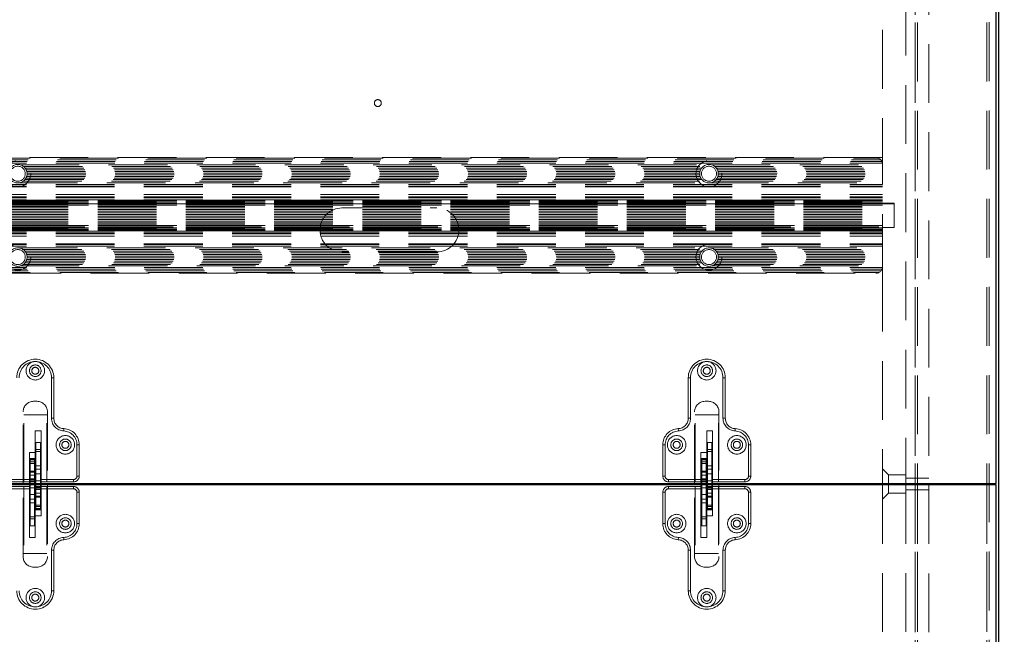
# Model space of a CAD drawing. Header units: millimetres. Extents: x 8 to 290, y 2 to 202.
# Tile 19 of 104: x 122 to 143, y 83 to 97. Entities that reach past the tile are written whole.
import ezdxf

# ---------------------------------------------------------------- set-up
doc = ezdxf.new("R2010")
doc.units = ezdxf.units.MM
doc.linetypes.add('HIDDEN', pattern=[1.905, 1.27, -0.635])
doc.styles.add('SLDTEXTSTYLE2', font='TXT', dxfattribs={"width": 0.605})
doc.dimstyles.new('SLDDIMSTYLE2', dxfattribs={"dimtxt": 2.568319, "dimasz": 3, "dimexe": 0, "dimexo": 0.0625, "dimgap": 0.64208, "dimtad": 1, "dimlfac": 20, "dimrnd": 1e-09, "dimzin": 12, "dimdsep": 46, "dimtxsty": 'SLDTEXTSTYLE2', "dimsah": 1, "dimcen": 0.09, "dimadec": 0, "dimazin": 3, "dimtfac": 1, "dimtofl": 0, "dimtmove": 0, "dimatfit": 3, "dimfxl": 1, "dimfrac": 2, "dimtolj": 1, "dimtzin": 12, "dimarcsym": 0})

# ---------------------------------------------------------------- blocks, each defined once
blk = doc.blocks.new('_D_4')
at = {"color": 7, "linetype": 'Continuous', "lineweight": 0}
for p, q in [((144.183, 111.534), (154.183, 111.534)), ((153.183, 86.694), (153.183, 111.534)), ((144.183, 86.694), (154.183, 86.694))]:
    blk.add_line(p, q, dxfattribs=at)
at = {"color": 7, "linetype": 'Continuous', "lineweight": 18}
for points in [[(153.183, 111.534), (152.433, 108.534), (153.933, 108.534)], [(153.183, 86.694), (153.933, 89.694), (152.433, 89.694)]]:
    blk.add_solid(points, dxfattribs=at)
at = {"color": 7, "linetype": 'Continuous', "lineweight": 18, "insert": (149.772, 93.724), "char_height": 2.6458, "attachment_point": 1, "rotation": 90, "style": 'SLDTEXTSTYLE2'}
blk.add_mtext('496,80', dxfattribs=at)
blk = doc.blocks.new('_D_5')
at = {"color": 7, "linetype": 'Continuous', "lineweight": 0}
for p, q in [((144.183, 86.664), (154.183, 86.664)), ((153.183, 61.824), (153.183, 86.664)), ((144.183, 61.824), (154.183, 61.824))]:
    blk.add_line(p, q, dxfattribs=at)
at = {"color": 7, "linetype": 'Continuous', "lineweight": 18}
for points in [[(153.183, 86.664), (152.433, 83.664), (153.933, 83.664)], [(153.183, 61.824), (153.933, 64.824), (152.433, 64.824)]]:
    blk.add_solid(points, dxfattribs=at)
at = {"color": 7, "linetype": 'Continuous', "lineweight": 18, "insert": (149.772, 68.854), "char_height": 2.6458, "attachment_point": 1, "rotation": 90, "style": 'SLDTEXTSTYLE2'}
blk.add_mtext('496,80', dxfattribs=at)
blk = doc.blocks.new('_D_6')
at = {"color": 7, "linetype": 'Continuous', "lineweight": 0}
for p, q in [((106.183, 87.664), (106.183, 122.534)), ((143.183, 87.664), (143.183, 122.534)), ((143.183, 121.534), (106.183, 121.534))]:
    blk.add_line(p, q, dxfattribs=at)
at = {"color": 7, "linetype": 'Continuous', "lineweight": 18}
for points in [[(106.183, 121.534), (109.183, 120.784), (109.183, 122.284)], [(143.183, 121.534), (140.183, 122.284), (140.183, 120.784)]]:
    blk.add_solid(points, dxfattribs=at)
at = {"color": 7, "linetype": 'Continuous', "lineweight": 18, "insert": (121.743, 124.945), "char_height": 2.6458, "attachment_point": 1, "style": 'SLDTEXTSTYLE2'}
blk.add_mtext('740', dxfattribs=at)

msp = doc.modelspace()

# ---------------------------------------------------------------- linework, layer by layer
at = {"color": 7, "linetype": 'Continuous', "lineweight": 25}
for p, q in [((143.18283, 86.69414), (143.18283, 111.53414)), ((143.23283, 110.23414), (143.23283, 62.13414)), ((106.18283, 86.69414), (143.18283, 86.69414)), ((143.18283, 86.66414), (106.18283, 86.66414)), ((122.31033, 86.66414), (122.31033, 86.69414)), ((122.32533, 86.69414), (122.32533, 86.66414)), ((122.42033, 86.66414), (122.42033, 86.69414)), ((122.43533, 86.69414), (122.43533, 86.67914)), ((122.43533, 86.66414), (122.43533, 86.67914)), ((122.45033, 86.69414), (122.45033, 86.66414)), ((122.54533, 86.66414), (122.54533, 86.69414)), ((122.56033, 86.69414), (122.56033, 86.66414)), ((136.81033, 86.66414), (136.81033, 86.69414)), ((136.82533, 86.69414), (136.82533, 86.66414)), ((136.92033, 86.66414), (136.92033, 86.69414)), ((136.93533, 86.69414), (136.93533, 86.67914)), ((136.93533, 86.66414), (136.93533, 86.67914)), ((136.95033, 86.69414), (136.95033, 86.66414)), ((137.04533, 86.66414), (137.04533, 86.69414)), ((137.06033, 86.69414), (137.06033, 86.66414)), ((140.73283, 86.69414), (140.73283, 86.66414)), ((141.23283, 86.69414), (141.23283, 86.66414)), ((141.48283, 86.69414), (141.48283, 86.66414)), ((142.98283, 86.69414), (142.98283, 86.66414)), ((143.18283, 61.82414), (143.18283, 86.66414))]:
    msp.add_line(p, q, dxfattribs=at)
at = {"color": 7, "linetype": 'HIDDEN', "lineweight": 18}
for p, q in [((141.43283, 109.98414), (141.43283, 61.98414)), ((141.48283, 109.98414), (141.48283, 61.98414)), ((141.48283, 109.98414), (141.48283, 64.88414)), ((141.48283, 109.98414), (141.48283, 86.69414)), ((142.98283, 109.98414), (142.98283, 61.98414)), ((142.98283, 109.98414), (142.98283, 64.88414)), ((142.98283, 109.98414), (142.98283, 86.69414)), ((143.03283, 109.98919), (143.03283, 61.98414)), ((141.43283, 64.43414), (141.43283, 109.18414)), ((141.73283, 64.43414), (141.73283, 109.18414)), ((141.23283, 108.63414), (141.23283, 86.69414)), ((140.73283, 104.10914), (140.73283, 93.72414)), ((105.7355, 93.61229), (140.73017, 93.61229)), ((105.74706, 93.64791), (140.7186, 93.64791)), ((105.77049, 93.68353), (140.69518, 93.68353)), ((105.81747, 93.71915), (140.6482, 93.71915)), ((140.72283, 93.73414), (106.48283, 93.73414)), ((122.11197, 93.57667), (136.9287, 93.57667)), ((137.03697, 93.57667), (140.73283, 93.57667)), ((140.73283, 91.24414), (140.73283, 93.72414)), ((122.18184, 93.54106), (136.85882, 93.54106)), ((122.21685, 93.50544), (136.82381, 93.50544)), ((122.23855, 93.46982), (136.80211, 93.46982)), ((122.25146, 93.4342), (136.7892, 93.4342)), ((122.25671, 93.36296), (136.78396, 93.36296)), ((122.25731, 93.39858), (136.78335, 93.39858)), ((137.10684, 93.54106), (140.73283, 93.54106)), ((137.14185, 93.50544), (140.73283, 93.50544)), ((137.16355, 93.46982), (140.73283, 93.46982)), ((137.17646, 93.4342), (140.73283, 93.4342)), ((137.18171, 93.36296), (140.73283, 93.36296)), ((137.18231, 93.39858), (140.73283, 93.39858)), ((105.73283, 93.14925), (140.73283, 93.14925)), ((122.07488, 93.18487), (136.96578, 93.18487)), ((122.1728, 93.22049), (136.86786, 93.22049)), ((122.21148, 93.25611), (136.82918, 93.25611)), ((122.2352, 93.29172), (136.80546, 93.29172)), ((122.2496, 93.32734), (136.79107, 93.32734)), ((136.99988, 93.18487), (140.73283, 93.18487)), ((137.0978, 93.22049), (140.73283, 93.22049)), ((137.13648, 93.25611), (140.73283, 93.25611)), ((137.1602, 93.29172), (140.73283, 93.29172)), ((137.1746, 93.32734), (140.73283, 93.32734)), ((105.73283, 93.11363), (140.73283, 93.11363)), ((105.73283, 93.09864), (140.73283, 93.09864)), ((105.73283, 92.93414), (140.73283, 92.93414)), ((140.98283, 92.73414), (101.28283, 92.73414)), ((140.73283, 92.81625), (104.73283, 92.81625)), ((104.73283, 92.81219), (140.73283, 92.81219)), ((104.73283, 92.80834), (140.73283, 92.80834)), ((104.73283, 92.80034), (140.73283, 92.80034)), ((104.73283, 92.8002), (140.73283, 92.8002)), ((140.73283, 92.7931), (104.73283, 92.7931)), ((104.73283, 92.78855), (140.73283, 92.78855)), ((104.73283, 92.78396), (140.73283, 92.78396)), ((104.73283, 92.7723), (140.73283, 92.7723)), ((140.73283, 92.75533), (104.73283, 92.75533)), ((104.73283, 92.7533), (140.73283, 92.7533)), ((104.73283, 92.75125), (140.73283, 92.75125)), ((140.73283, 92.74164), (104.73283, 92.74164)), ((104.73283, 92.72976), (140.73283, 92.72976)), ((140.73283, 92.70488), (104.73283, 92.70488)), ((104.73283, 92.70439), (140.73283, 92.70439)), ((104.73283, 92.70389), (140.73283, 92.70389)), ((105.73283, 92.88414), (140.73283, 92.88414)), ((105.73283, 92.86373), (140.73283, 92.86373)), ((105.73283, 92.82364), (140.73283, 92.82364)), ((140.98283, 92.74664), (140.73283, 92.74664)), ((140.98283, 92.22164), (140.98283, 92.74664)), ((104.73283, 92.67476), (140.73283, 92.67476)), ((104.73283, 92.64429), (140.73283, 92.64429)), ((104.73283, 92.61007), (140.73283, 92.61007)), ((104.73283, 92.57605), (140.73283, 92.57605)), ((104.73283, 92.53899), (140.73283, 92.53899)), ((104.73283, 92.50315), (140.73283, 92.50315)), ((129.05783, 92.64414), (131.10783, 92.64414)), ((104.73283, 92.46513), (140.73283, 92.46513)), ((104.73283, 92.42929), (140.73283, 92.42929)), ((104.73283, 92.39223), (140.73283, 92.39223)), ((104.73283, 92.35821), (140.73283, 92.35821)), ((104.73283, 92.32399), (140.73283, 92.32399)), ((104.73283, 92.29352), (140.73283, 92.29352)), ((101.28283, 92.23414), (140.98283, 92.23414)), ((140.73283, 92.26438), (104.73283, 92.26438)), ((104.73283, 92.26389), (140.73283, 92.26389)), ((104.73283, 92.2634), (140.73283, 92.2634)), ((104.73283, 92.23852), (140.73283, 92.23852)), ((104.73283, 92.22664), (140.73283, 92.22664)), ((140.73283, 92.21703), (104.73283, 92.21703)), ((104.73283, 92.21497), (140.73283, 92.21497)), ((104.73283, 92.21295), (140.73283, 92.21295)), ((104.73283, 92.19598), (140.73283, 92.19598)), ((140.73283, 92.18432), (104.73283, 92.18432)), ((104.73283, 92.17973), (140.73283, 92.17973)), ((104.73283, 92.17518), (140.73283, 92.17518)), ((104.73283, 92.16808), (140.73283, 92.16808)), ((140.73283, 92.16794), (104.73283, 92.16794)), ((104.73283, 92.15994), (140.73283, 92.15994)), ((104.73283, 92.15609), (140.73283, 92.15609)), ((104.73283, 92.15203), (140.73283, 92.15203)), ((105.73283, 92.14464), (140.73283, 92.14464)), ((105.73283, 92.10455), (140.73283, 92.10455)), ((105.73283, 92.08414), (140.73283, 92.08414)), ((140.73283, 92.22164), (140.98283, 92.22164)), ((105.73283, 92.03414), (140.73283, 92.03414)), ((105.73283, 91.86964), (140.73283, 91.86964)), ((105.73283, 91.85465), (140.73283, 91.85465)), ((105.73283, 91.81903), (140.73283, 91.81903)), ((122.07488, 91.78341), (136.96578, 91.78341)), ((122.1728, 91.74779), (136.86786, 91.74779)), ((122.21148, 91.71217), (136.82918, 91.71217)), ((122.2352, 91.67656), (136.80546, 91.67656)), ((122.2496, 91.64094), (136.79107, 91.64094)), ((131.10783, 91.69414), (129.05783, 91.69414)), ((136.99988, 91.78341), (140.73283, 91.78341)), ((137.0978, 91.74779), (140.73283, 91.74779)), ((137.13648, 91.71217), (140.73283, 91.71217)), ((137.1602, 91.67656), (140.73283, 91.67656)), ((137.1746, 91.64094), (140.73283, 91.64094)), ((122.18184, 91.42722), (136.85882, 91.42722)), ((122.21685, 91.46284), (136.82381, 91.46284)), ((122.23855, 91.49846), (136.80211, 91.49846)), ((122.25146, 91.53408), (136.7892, 91.53408)), ((122.25671, 91.60532), (136.78396, 91.60532)), ((122.25731, 91.5697), (136.78335, 91.5697)), ((137.10684, 91.42722), (140.73283, 91.42722)), ((137.14185, 91.46284), (140.73283, 91.46284)), ((137.16355, 91.49846), (140.73283, 91.49846)), ((137.17646, 91.53408), (140.73283, 91.53408)), ((137.18171, 91.60532), (140.73283, 91.60532)), ((137.18231, 91.5697), (140.73283, 91.5697)), ((105.7355, 91.35599), (140.73017, 91.35599)), ((105.74706, 91.32037), (140.7186, 91.32037)), ((105.77049, 91.28475), (140.69518, 91.28475)), ((105.81747, 91.24913), (140.6482, 91.24913)), ((106.48283, 91.23414), (140.72283, 91.23414)), ((122.11197, 91.39161), (136.9287, 91.39161)), ((137.03697, 91.39161), (140.73283, 91.39161)), ((140.73283, 91.24414), (140.73283, 86.69414)), ((122.83533, 88.97914), (122.78533, 88.97914)), ((122.78533, 88.1036), (122.78533, 88.97914)), ((122.83533, 88.97914), (122.83533, 88.1036)), ((136.53533, 88.97914), (136.53533, 88.1036)), ((136.53533, 88.97914), (136.58533, 88.97914)), ((136.58533, 88.97914), (136.58533, 88.1036)), ((137.33533, 88.97914), (137.28533, 88.97914)), ((137.28533, 88.1036), (137.28533, 88.97914)), ((137.33533, 88.97914), (137.33533, 88.1036)), ((122.39783, 88.46914), (122.47283, 88.46914)), ((136.89783, 88.46914), (136.97283, 88.46914)), ((122.17283, 86.69414), (122.17283, 88.24414)), ((122.69783, 88.24414), (122.69783, 86.69414)), ((136.67283, 86.69414), (136.67283, 88.24414)), ((137.19783, 88.24414), (137.19783, 86.69414)), ((122.18533, 86.72914), (122.18533, 88.17914)), ((122.68533, 88.17914), (122.18533, 88.17914)), ((122.68533, 86.72914), (122.68533, 88.17914)), ((122.83533, 88.1036), (122.78533, 88.1036)), ((136.53533, 88.1036), (136.58533, 88.1036)), ((136.68533, 86.72914), (136.68533, 88.17914)), ((137.18533, 88.17914), (136.68533, 88.17914)), ((137.18533, 86.72914), (137.18533, 88.17914)), ((137.33533, 88.1036), (137.28533, 88.1036)), ((122.56033, 87.82914), (122.43533, 87.82914)), ((122.43533, 87.82914), (122.43533, 87.36108)), ((122.56033, 86.72914), (122.56033, 87.82914)), ((123.05055, 87.87881), (123.04837, 87.82886)), ((136.32011, 87.87881), (136.32229, 87.82886)), ((137.06033, 87.82914), (136.93533, 87.82914)), ((136.93533, 87.82914), (136.93533, 87.36108)), ((137.06033, 86.72914), (137.06033, 87.82914)), ((137.55055, 87.87881), (137.54837, 87.82886)), ((122.43533, 87.4267), (122.45033, 87.4267)), ((122.54533, 87.5767), (122.45033, 87.5767)), ((122.45033, 87.3823), (122.45033, 87.57501)), ((122.54533, 87.4267), (122.45033, 87.4267)), ((122.45033, 86.5801), (122.45033, 87.4267)), ((122.54533, 87.3823), (122.54533, 87.57501)), ((122.54533, 87.4267), (122.56033, 87.4267)), ((122.54533, 87.4267), (122.54533, 86.5801)), ((123.38533, 87.52914), (123.33533, 87.52914)), ((123.33533, 86.85414), (123.33533, 87.52914)), ((123.38533, 87.52914), (123.38533, 86.85414)), ((135.98533, 86.85414), (135.98533, 87.52914)), ((135.98533, 87.52914), (136.03533, 87.52914)), ((136.03533, 87.52914), (136.03533, 86.85414)), ((136.93533, 87.4267), (136.95033, 87.4267)), ((137.04533, 87.5767), (136.95033, 87.5767)), ((136.95033, 87.3823), (136.95033, 87.57501)), ((137.04533, 87.4267), (136.95033, 87.4267)), ((136.95033, 86.5801), (136.95033, 87.4267)), ((137.04533, 87.3823), (137.04533, 87.57501)), ((137.04533, 87.4267), (137.06033, 87.4267)), ((137.04533, 87.4267), (137.04533, 86.5801)), ((137.88533, 87.52914), (137.83533, 87.52914)), ((137.83533, 86.85414), (137.83533, 87.52914)), ((137.88533, 87.52914), (137.88533, 86.85414)), ((122.31033, 87.36108), (122.31033, 86.72914)), ((122.43533, 87.36108), (122.31033, 87.36108)), ((122.32533, 87.20279), (122.32533, 87.23123)), ((122.42033, 87.23123), (122.32533, 87.23123)), ((122.32533, 87.23066), (122.32533, 87.2189)), ((122.42033, 87.23066), (122.32533, 87.23066)), ((122.32533, 87.2189), (122.42033, 87.2189)), ((122.32533, 87.2189), (122.32533, 87.16087)), ((122.32533, 87.20279), (122.42033, 87.20279)), ((122.32533, 86.95904), (122.32533, 87.20279)), ((122.42033, 87.20279), (122.42033, 87.23123)), ((122.42033, 87.2189), (122.42033, 87.23066)), ((122.42033, 87.2189), (122.42033, 87.16087)), ((122.42033, 87.20279), (122.42033, 86.95904)), ((122.43533, 87.21623), (122.43533, 87.36108)), ((122.43533, 87.21569), (122.43533, 87.21623)), ((122.43533, 87.21569), (122.43533, 87.20394)), ((122.43533, 87.15461), (122.43533, 87.20394)), ((122.54533, 87.3823), (122.45033, 87.3823)), ((122.45033, 87.3823), (122.45033, 87.07861)), ((122.54533, 87.07861), (122.54533, 87.3823)), ((136.81033, 87.36108), (136.81033, 86.72914)), ((136.93533, 87.36108), (136.81033, 87.36108)), ((136.82533, 87.20279), (136.82533, 87.23123)), ((136.92033, 87.23123), (136.82533, 87.23123)), ((136.82533, 87.23066), (136.82533, 87.2189)), ((136.92033, 87.23066), (136.82533, 87.23066)), ((136.82533, 87.2189), (136.92033, 87.2189)), ((136.82533, 87.2189), (136.82533, 87.16087)), ((136.82533, 87.20279), (136.92033, 87.20279)), ((136.82533, 86.95904), (136.82533, 87.20279)), ((136.92033, 87.20279), (136.92033, 87.23123)), ((136.92033, 87.2189), (136.92033, 87.23066)), ((136.92033, 87.2189), (136.92033, 87.16087)), ((136.92033, 87.20279), (136.92033, 86.95904)), ((136.93533, 87.21623), (136.93533, 87.36108)), ((136.93533, 87.21569), (136.93533, 87.21623)), ((136.93533, 87.21569), (136.93533, 87.20394)), ((136.93533, 87.15461), (136.93533, 87.20394)), ((137.04533, 87.3823), (136.95033, 87.3823)), ((136.95033, 87.3823), (136.95033, 87.07861)), ((137.04533, 87.07861), (137.04533, 87.3823)), ((122.43533, 87.12914), (122.31033, 87.12914)), ((122.32533, 87.16087), (122.32533, 86.87088)), ((122.42033, 87.16087), (122.32533, 87.16087)), ((122.42033, 86.87088), (122.42033, 87.16087)), ((122.43533, 87.15461), (122.43533, 86.86462)), ((122.54533, 87.07861), (122.45033, 87.07861)), ((122.45033, 87.07861), (122.45033, 87.00168)), ((122.45033, 86.9013), (122.45033, 87.00168)), ((122.45033, 87.00168), (122.54533, 87.00168)), ((122.54533, 87.00168), (122.54533, 87.07861)), ((122.54533, 86.9013), (122.54533, 87.00168)), ((136.93533, 87.12914), (136.81033, 87.12914)), ((136.82533, 87.16087), (136.82533, 86.87088)), ((136.92033, 87.16087), (136.82533, 87.16087)), ((136.92033, 86.87088), (136.92033, 87.16087)), ((136.93533, 87.15461), (136.93533, 86.86462)), ((137.04533, 87.07861), (136.95033, 87.07861)), ((136.95033, 87.07861), (136.95033, 87.00168)), ((136.95033, 86.9013), (136.95033, 87.00168)), ((136.95033, 87.00168), (137.04533, 87.00168)), ((137.04533, 87.00168), (137.04533, 87.07861)), ((137.04533, 86.9013), (137.04533, 87.00168)), ((140.85783, 86.88414), (140.73283, 87.00914)), ((121.61033, 86.77914), (122.31033, 86.77914)), ((122.31033, 86.77818), (122.32533, 86.77818)), ((122.32533, 86.77818), (122.32533, 86.95904)), ((122.42033, 86.95904), (122.32533, 86.95904)), ((122.32533, 86.79588), (122.32533, 86.93839)), ((122.32533, 86.93839), (122.42033, 86.93839)), ((122.32533, 86.93839), (122.32533, 86.69414)), ((122.32533, 86.87088), (122.32533, 86.72914)), ((122.32533, 86.87088), (122.42033, 86.87088)), ((122.32533, 86.75067), (122.32533, 86.79588)), ((122.32533, 86.79588), (122.42033, 86.79588)), ((122.32533, 85.93158), (122.32533, 86.77818)), ((122.32533, 86.77818), (122.42033, 86.77818)), ((122.32533, 86.75067), (122.42033, 86.75067)), ((122.42033, 86.77818), (122.42033, 86.95904)), ((122.42033, 86.93839), (122.42033, 86.79588)), ((122.42033, 86.69414), (122.42033, 86.93839)), ((122.42033, 86.87088), (122.42033, 86.72914)), ((122.42033, 86.79588), (122.42033, 86.75067)), ((122.42033, 86.77818), (122.43533, 86.77818)), ((122.42033, 86.77818), (122.42033, 85.93158)), ((122.43533, 86.86462), (122.43533, 86.74414)), ((122.54533, 86.9013), (122.45033, 86.9013)), ((122.45033, 86.9013), (122.45033, 86.7547)), ((122.54533, 86.7547), (122.45033, 86.7547)), ((122.45033, 86.7547), (122.45033, 86.69414)), ((122.54533, 86.7547), (122.54533, 86.9013)), ((122.54533, 86.69414), (122.54533, 86.7547)), ((122.56033, 86.77914), (123.26033, 86.77914)), ((123.26033, 86.72914), (123.26033, 86.77914)), ((123.38533, 86.85414), (123.33533, 86.85414)), ((135.98533, 86.85414), (136.03533, 86.85414)), ((136.11033, 86.72914), (136.11033, 86.77914)), ((136.11033, 86.77914), (136.81033, 86.77914)), ((136.81033, 86.77818), (136.82533, 86.77818)), ((136.82533, 86.77818), (136.82533, 86.95904)), ((136.92033, 86.95904), (136.82533, 86.95904)), ((136.82533, 86.79588), (136.82533, 86.93839)), ((136.82533, 86.93839), (136.92033, 86.93839)), ((136.82533, 86.93839), (136.82533, 86.69414)), ((136.82533, 86.87088), (136.82533, 86.72914)), ((136.82533, 86.87088), (136.92033, 86.87088)), ((136.82533, 86.75067), (136.82533, 86.79588)), ((136.82533, 86.79588), (136.92033, 86.79588)), ((136.82533, 85.93158), (136.82533, 86.77818)), ((136.82533, 86.77818), (136.92033, 86.77818)), ((136.82533, 86.75067), (136.92033, 86.75067)), ((136.92033, 86.77818), (136.92033, 86.95904)), ((136.92033, 86.93839), (136.92033, 86.79588)), ((136.92033, 86.69414), (136.92033, 86.93839)), ((136.92033, 86.87088), (136.92033, 86.72914)), ((136.92033, 86.79588), (136.92033, 86.75067)), ((136.92033, 86.77818), (136.93533, 86.77818)), ((136.92033, 86.77818), (136.92033, 85.93158)), ((136.93533, 86.86462), (136.93533, 86.74414)), ((137.04533, 86.9013), (136.95033, 86.9013)), ((136.95033, 86.9013), (136.95033, 86.7547)), ((137.04533, 86.7547), (136.95033, 86.7547)), ((136.95033, 86.7547), (136.95033, 86.69414)), ((137.04533, 86.7547), (137.04533, 86.9013)), ((137.04533, 86.69414), (137.04533, 86.7547)), ((137.06033, 86.77914), (137.76033, 86.77914)), ((137.76033, 86.72914), (137.76033, 86.77914)), ((137.88533, 86.85414), (137.83533, 86.85414)), ((140.85783, 86.48414), (140.85783, 86.88414)), ((141.23283, 86.88414), (140.85783, 86.88414)), ((141.43283, 86.80914), (141.23283, 86.80914)), ((141.73283, 86.80914), (141.43283, 86.80914)), ((121.61033, 86.72914), (122.18533, 86.72914)), ((121.61033, 86.62914), (122.18533, 86.62914)), ((122.31033, 86.57914), (121.61033, 86.57914)), ((122.17283, 85.11414), (122.17283, 86.66414)), ((122.31033, 86.72914), (122.18533, 86.72914)), ((122.18533, 86.62914), (122.18533, 85.17914)), ((122.18533, 86.62914), (122.31033, 86.62914)), ((122.31033, 86.69414), (122.31033, 86.72914)), ((122.31033, 86.62914), (122.31033, 86.66414)), ((122.31033, 86.62914), (122.31033, 85.52914)), ((122.32533, 86.72914), (122.42033, 86.72914)), ((122.32533, 86.66414), (122.32533, 86.60358)), ((122.32533, 86.60358), (122.42033, 86.60358)), ((122.32533, 86.60358), (122.32533, 86.45698)), ((122.42033, 86.60358), (122.42033, 86.66414)), ((122.42033, 86.45698), (122.42033, 86.60358)), ((122.43533, 86.74414), (122.43533, 86.69414)), ((122.43533, 86.61414), (122.43533, 86.66414)), ((122.43533, 86.49366), (122.43533, 86.61414)), ((122.45033, 86.5801), (122.43533, 86.5801)), ((122.45033, 86.66414), (122.45033, 86.41989)), ((122.45033, 86.4874), (122.45033, 86.62914)), ((122.54533, 86.62914), (122.45033, 86.62914)), ((122.54533, 86.60761), (122.45033, 86.60761)), ((122.45033, 86.5624), (122.45033, 86.60761)), ((122.45033, 86.5801), (122.45033, 86.39924)), ((122.54533, 86.5801), (122.45033, 86.5801)), ((122.45033, 86.41989), (122.45033, 86.5624)), ((122.54533, 86.5624), (122.45033, 86.5624)), ((122.54533, 86.41989), (122.54533, 86.66414)), ((122.54533, 86.4874), (122.54533, 86.62914)), ((122.54533, 86.60761), (122.54533, 86.5624)), ((122.56033, 86.5801), (122.54533, 86.5801)), ((122.54533, 86.5801), (122.54533, 86.39924)), ((122.54533, 86.5624), (122.54533, 86.41989)), ((122.68533, 86.72914), (122.56033, 86.72914)), ((122.56033, 86.72914), (122.56033, 86.69414)), ((122.56033, 86.66414), (122.56033, 86.62914)), ((122.56033, 85.9972), (122.56033, 86.62914)), ((122.56033, 86.62914), (122.68533, 86.62914)), ((123.26033, 86.57914), (122.56033, 86.57914)), ((123.26033, 86.72914), (122.68533, 86.72914)), ((122.68533, 86.62914), (122.68533, 85.17914)), ((123.26033, 86.62914), (122.68533, 86.62914)), ((122.69783, 86.66414), (122.69783, 85.11414)), ((123.26033, 86.62914), (123.26033, 86.57914)), ((136.11033, 86.72914), (136.68533, 86.72914)), ((136.11033, 86.62914), (136.68533, 86.62914)), ((136.11033, 86.62914), (136.11033, 86.57914)), ((136.81033, 86.57914), (136.11033, 86.57914)), ((136.67283, 85.11414), (136.67283, 86.66414)), ((136.81033, 86.72914), (136.68533, 86.72914)), ((136.68533, 86.62914), (136.68533, 85.17914)), ((136.68533, 86.62914), (136.81033, 86.62914)), ((136.81033, 86.69414), (136.81033, 86.72914)), ((136.81033, 86.62914), (136.81033, 86.66414)), ((136.81033, 86.62914), (136.81033, 85.52914)), ((136.82533, 86.72914), (136.92033, 86.72914)), ((136.82533, 86.66414), (136.82533, 86.60358)), ((136.82533, 86.60358), (136.92033, 86.60358)), ((136.82533, 86.60358), (136.82533, 86.45698)), ((136.92033, 86.60358), (136.92033, 86.66414)), ((136.92033, 86.45698), (136.92033, 86.60358)), ((136.93533, 86.74414), (136.93533, 86.69414)), ((136.93533, 86.61414), (136.93533, 86.66414)), ((136.93533, 86.49366), (136.93533, 86.61414)), ((136.95033, 86.5801), (136.93533, 86.5801)), ((136.95033, 86.66414), (136.95033, 86.41989)), ((136.95033, 86.4874), (136.95033, 86.62914)), ((137.04533, 86.62914), (136.95033, 86.62914)), ((137.04533, 86.60761), (136.95033, 86.60761)), ((136.95033, 86.5624), (136.95033, 86.60761)), ((136.95033, 86.5801), (136.95033, 86.39924)), ((137.04533, 86.5801), (136.95033, 86.5801)), ((136.95033, 86.41989), (136.95033, 86.5624)), ((137.04533, 86.5624), (136.95033, 86.5624)), ((137.04533, 86.41989), (137.04533, 86.66414)), ((137.04533, 86.4874), (137.04533, 86.62914)), ((137.04533, 86.60761), (137.04533, 86.5624)), ((137.06033, 86.5801), (137.04533, 86.5801)), ((137.04533, 86.5801), (137.04533, 86.39924)), ((137.04533, 86.5624), (137.04533, 86.41989)), ((137.18533, 86.72914), (137.06033, 86.72914)), ((137.06033, 86.72914), (137.06033, 86.69414)), ((137.06033, 86.66414), (137.06033, 86.62914)), ((137.06033, 85.9972), (137.06033, 86.62914)), ((137.06033, 86.62914), (137.18533, 86.62914)), ((137.76033, 86.57914), (137.06033, 86.57914)), ((137.76033, 86.72914), (137.18533, 86.72914)), ((137.18533, 86.62914), (137.18533, 85.17914)), ((137.76033, 86.62914), (137.18533, 86.62914)), ((137.19783, 86.66414), (137.19783, 85.11414)), ((137.76033, 86.62914), (137.76033, 86.57914)), ((140.73283, 86.66414), (140.73283, 69.25914)), ((141.23283, 86.66414), (141.23283, 64.73414)), ((141.23283, 86.55914), (141.43283, 86.55914)), ((141.43283, 86.55914), (141.73283, 86.55914)), ((141.48283, 86.66414), (141.48283, 62.13414)), ((142.98283, 86.66414), (142.98283, 62.13414)), ((122.32533, 86.45698), (122.42033, 86.45698)), ((122.32533, 86.45698), (122.32533, 86.3566)), ((122.42033, 86.3566), (122.32533, 86.3566)), ((122.32533, 86.3566), (122.32533, 86.27967)), ((122.42033, 86.45698), (122.42033, 86.3566)), ((122.42033, 86.27967), (122.42033, 86.3566)), ((122.43533, 86.20367), (122.43533, 86.49366)), ((122.54533, 86.4874), (122.45033, 86.4874)), ((122.45033, 86.4874), (122.45033, 86.19741)), ((122.54533, 86.41989), (122.45033, 86.41989)), ((122.45033, 86.15549), (122.45033, 86.39924)), ((122.45033, 86.39924), (122.54533, 86.39924)), ((122.54533, 86.19741), (122.54533, 86.4874)), ((122.54533, 86.39924), (122.54533, 86.15549)), ((123.38533, 86.50414), (123.33533, 86.50414)), ((123.33533, 85.82914), (123.33533, 86.50414)), ((123.38533, 86.50414), (123.38533, 85.82914)), ((135.98533, 85.82914), (135.98533, 86.50414)), ((135.98533, 86.50414), (136.03533, 86.50414)), ((136.03533, 86.50414), (136.03533, 85.82914)), ((136.82533, 86.45698), (136.92033, 86.45698)), ((136.82533, 86.45698), (136.82533, 86.3566)), ((136.92033, 86.3566), (136.82533, 86.3566)), ((136.82533, 86.3566), (136.82533, 86.27967)), ((136.92033, 86.45698), (136.92033, 86.3566)), ((136.92033, 86.27967), (136.92033, 86.3566)), ((136.93533, 86.20367), (136.93533, 86.49366)), ((137.04533, 86.4874), (136.95033, 86.4874)), ((136.95033, 86.4874), (136.95033, 86.19741)), ((137.04533, 86.41989), (136.95033, 86.41989)), ((136.95033, 86.15549), (136.95033, 86.39924)), ((136.95033, 86.39924), (137.04533, 86.39924)), ((137.04533, 86.19741), (137.04533, 86.4874)), ((137.04533, 86.39924), (137.04533, 86.15549)), ((137.88533, 86.50414), (137.83533, 86.50414)), ((137.83533, 85.82914), (137.83533, 86.50414)), ((137.88533, 86.50414), (137.88533, 85.82914)), ((140.73283, 86.35914), (140.85783, 86.48414)), ((140.85783, 86.48414), (141.23283, 86.48414)), ((122.32533, 86.27967), (122.32533, 85.97598)), ((122.32533, 86.27967), (122.42033, 86.27967)), ((122.42033, 85.97598), (122.42033, 86.27967)), ((122.43533, 86.22914), (122.56033, 86.22914)), ((122.43533, 86.20367), (122.43533, 86.15434)), ((122.43533, 86.14259), (122.43533, 86.15434)), ((122.43533, 86.14259), (122.43533, 86.14205)), ((122.43533, 86.14205), (122.43533, 85.9972)), ((122.45033, 86.19741), (122.54533, 86.19741)), ((122.45033, 86.13938), (122.45033, 86.19741)), ((122.54533, 86.15549), (122.45033, 86.15549)), ((122.45033, 86.15549), (122.45033, 86.12705)), ((122.54533, 86.13938), (122.45033, 86.13938)), ((122.45033, 86.13938), (122.45033, 86.12762)), ((122.45033, 86.12762), (122.54533, 86.12762)), ((122.45033, 86.12705), (122.54533, 86.12705)), ((122.54533, 86.13938), (122.54533, 86.19741)), ((122.54533, 86.15549), (122.54533, 86.12705)), ((122.54533, 86.12762), (122.54533, 86.13938)), ((136.82533, 86.27967), (136.82533, 85.97598)), ((136.82533, 86.27967), (136.92033, 86.27967)), ((136.92033, 85.97598), (136.92033, 86.27967)), ((136.93533, 86.22914), (137.06033, 86.22914)), ((136.93533, 86.20367), (136.93533, 86.15434)), ((136.93533, 86.14259), (136.93533, 86.15434)), ((136.93533, 86.14259), (136.93533, 86.14205)), ((136.93533, 86.14205), (136.93533, 85.9972)), ((136.95033, 86.19741), (137.04533, 86.19741)), ((136.95033, 86.13938), (136.95033, 86.19741)), ((137.04533, 86.15549), (136.95033, 86.15549)), ((136.95033, 86.15549), (136.95033, 86.12705)), ((137.04533, 86.13938), (136.95033, 86.13938)), ((136.95033, 86.13938), (136.95033, 86.12762)), ((136.95033, 86.12762), (137.04533, 86.12762)), ((136.95033, 86.12705), (137.04533, 86.12705)), ((137.04533, 86.13938), (137.04533, 86.19741)), ((137.04533, 86.15549), (137.04533, 86.12705)), ((137.04533, 86.12762), (137.04533, 86.13938)), ((122.32533, 85.93158), (122.31033, 85.93158)), ((122.32533, 85.97598), (122.32533, 85.78327)), ((122.32533, 85.97598), (122.42033, 85.97598)), ((122.32533, 85.93158), (122.42033, 85.93158)), ((122.42033, 85.97598), (122.42033, 85.78327)), ((122.43533, 85.93158), (122.42033, 85.93158)), ((122.43533, 85.52914), (122.43533, 85.9972)), ((122.43533, 85.9972), (122.56033, 85.9972)), ((136.82533, 85.93158), (136.81033, 85.93158)), ((136.82533, 85.97598), (136.82533, 85.78327)), ((136.82533, 85.97598), (136.92033, 85.97598)), ((136.82533, 85.93158), (136.92033, 85.93158)), ((136.92033, 85.97598), (136.92033, 85.78327)), ((136.93533, 85.93158), (136.92033, 85.93158)), ((136.93533, 85.52914), (136.93533, 85.9972)), ((136.93533, 85.9972), (137.06033, 85.9972)), ((122.32533, 85.78158), (122.42033, 85.78158)), ((123.38533, 85.82914), (123.33533, 85.82914)), ((135.98533, 85.82914), (136.03533, 85.82914)), ((136.82533, 85.78158), (136.92033, 85.78158)), ((137.88533, 85.82914), (137.83533, 85.82914)), ((122.31033, 85.52914), (122.43533, 85.52914)), ((123.05055, 85.47947), (123.04837, 85.52942)), ((136.32011, 85.47947), (136.32229, 85.52942)), ((136.81033, 85.52914), (136.93533, 85.52914)), ((137.55055, 85.47947), (137.54837, 85.52942)), ((122.18533, 85.17914), (122.68533, 85.17914)), ((122.83533, 85.25468), (122.78533, 85.25468)), ((122.78533, 84.37914), (122.78533, 85.25468)), ((122.83533, 84.37914), (122.83533, 85.25468)), ((136.53533, 84.37914), (136.53533, 85.25468)), ((136.53533, 85.25468), (136.58533, 85.25468)), ((136.58533, 85.25468), (136.58533, 84.37914)), ((136.68533, 85.17914), (137.18533, 85.17914)), ((137.33533, 85.25468), (137.28533, 85.25468)), ((137.28533, 84.37914), (137.28533, 85.25468)), ((137.33533, 84.37914), (137.33533, 85.25468)), ((122.47283, 84.88914), (122.39783, 84.88914)), ((136.97283, 84.88914), (136.89783, 84.88914)), ((122.83533, 84.37914), (122.78533, 84.37914)), ((136.53533, 84.37914), (136.58533, 84.37914)), ((137.33533, 84.37914), (137.28533, 84.37914))]:
    msp.add_line(p, q, dxfattribs=at)
at = {"color": 7, "linetype": 'HIDDEN', "lineweight": 18, "flags": 128}
for points in [[(122.43533, 87.38674), (122.43562, 87.38588), (122.43647, 87.38504), (122.43786, 87.38428), (122.43972, 87.3836), (122.442, 87.38305), (122.44459, 87.38264), (122.4474, 87.38239), (122.45033, 87.3823)], [(122.54533, 87.3823), (122.54826, 87.38239), (122.55107, 87.38264), (122.55366, 87.38305), (122.55594, 87.3836), (122.5578, 87.38428), (122.55919, 87.38504), (122.56004, 87.38588), (122.56033, 87.38674)], [(136.93533, 87.38674), (136.93562, 87.38588), (136.93647, 87.38504), (136.93786, 87.38428), (136.93972, 87.3836), (136.942, 87.38305), (136.94459, 87.38264), (136.9474, 87.38239), (136.95033, 87.3823)], [(137.04533, 87.3823), (137.04826, 87.38239), (137.05107, 87.38264), (137.05366, 87.38305), (137.05594, 87.3836), (137.0578, 87.38428), (137.05919, 87.38504), (137.06004, 87.38588), (137.06033, 87.38674)], [(122.32533, 87.16087), (122.3224, 87.16075), (122.31959, 87.16039), (122.317, 87.15981), (122.31472, 87.15903), (122.31286, 87.15809), (122.31147, 87.157), (122.31062, 87.15583), (122.31033, 87.15461)], [(122.43533, 87.15461), (122.43504, 87.15583), (122.43419, 87.157), (122.4328, 87.15809), (122.43094, 87.15903), (122.42866, 87.15981), (122.42607, 87.16039), (122.42326, 87.16075), (122.42033, 87.16087)], [(136.82533, 87.16087), (136.8224, 87.16075), (136.81959, 87.16039), (136.817, 87.15981), (136.81472, 87.15903), (136.81286, 87.15809), (136.81147, 87.157), (136.81062, 87.15583), (136.81033, 87.15461)], [(136.93533, 87.15461), (136.93504, 87.15583), (136.93419, 87.157), (136.9328, 87.15809), (136.93094, 87.15903), (136.92866, 87.15981), (136.92607, 87.16039), (136.92326, 87.16075), (136.92033, 87.16087)], [(122.31033, 86.86462), (122.31062, 86.86584), (122.31147, 86.86701), (122.31286, 86.86809), (122.31472, 86.86904), (122.317, 86.86982), (122.31959, 86.8704), (122.3224, 86.87076), (122.32533, 86.87088)], [(122.42033, 86.87088), (122.42326, 86.87076), (122.42607, 86.8704), (122.42866, 86.86982), (122.43094, 86.86904), (122.4328, 86.86809), (122.43419, 86.86701), (122.43504, 86.86584), (122.43533, 86.86462)], [(122.45033, 86.9013), (122.4474, 86.90139), (122.44459, 86.90164), (122.442, 86.90206), (122.43972, 86.90261), (122.43786, 86.90329), (122.43647, 86.90406), (122.43562, 86.9049), (122.43533, 86.90578)], [(122.56033, 86.90578), (122.56004, 86.9049), (122.55919, 86.90406), (122.5578, 86.90329), (122.55594, 86.90261), (122.55366, 86.90206), (122.55107, 86.90164), (122.54826, 86.90139), (122.54533, 86.9013)], [(136.81033, 86.86462), (136.81062, 86.86584), (136.81147, 86.86701), (136.81286, 86.86809), (136.81472, 86.86904), (136.817, 86.86982), (136.81959, 86.8704), (136.8224, 86.87076), (136.82533, 86.87088)], [(136.92033, 86.87088), (136.92326, 86.87076), (136.92607, 86.8704), (136.92866, 86.86982), (136.93094, 86.86904), (136.9328, 86.86809), (136.93419, 86.86701), (136.93504, 86.86584), (136.93533, 86.86462)], [(136.95033, 86.9013), (136.9474, 86.90139), (136.94459, 86.90164), (136.942, 86.90206), (136.93972, 86.90261), (136.93786, 86.90329), (136.93647, 86.90406), (136.93562, 86.9049), (136.93533, 86.90578)], [(137.06033, 86.90578), (137.06004, 86.9049), (137.05919, 86.90406), (137.0578, 86.90329), (137.05594, 86.90261), (137.05366, 86.90206), (137.05107, 86.90164), (137.04826, 86.90139), (137.04533, 86.9013)], [(122.31033, 86.4525), (122.31062, 86.45338), (122.31147, 86.45422), (122.31286, 86.45499), (122.31472, 86.45567), (122.317, 86.45622), (122.31959, 86.45664), (122.3224, 86.45689), (122.32533, 86.45698)], [(122.42033, 86.45698), (122.42326, 86.45689), (122.42607, 86.45664), (122.42866, 86.45622), (122.43094, 86.45567), (122.4328, 86.45499), (122.43419, 86.45422), (122.43504, 86.45338), (122.43533, 86.4525)], [(122.45033, 86.4874), (122.4474, 86.48752), (122.44459, 86.48788), (122.442, 86.48846), (122.43972, 86.48924), (122.43786, 86.49018), (122.43647, 86.49127), (122.43562, 86.49244), (122.43533, 86.49366)], [(122.56033, 86.49366), (122.56004, 86.49244), (122.55919, 86.49127), (122.5578, 86.49018), (122.55594, 86.48924), (122.55366, 86.48846), (122.55107, 86.48788), (122.54826, 86.48752), (122.54533, 86.4874)], [(136.81033, 86.4525), (136.81062, 86.45338), (136.81147, 86.45422), (136.81286, 86.45499), (136.81472, 86.45567), (136.817, 86.45622), (136.81959, 86.45664), (136.8224, 86.45689), (136.82533, 86.45698)], [(136.92033, 86.45698), (136.92326, 86.45689), (136.92607, 86.45664), (136.92866, 86.45622), (136.93094, 86.45567), (136.9328, 86.45499), (136.93419, 86.45422), (136.93504, 86.45338), (136.93533, 86.4525)], [(136.95033, 86.4874), (136.9474, 86.48752), (136.94459, 86.48788), (136.942, 86.48846), (136.93972, 86.48924), (136.93786, 86.49018), (136.93647, 86.49127), (136.93562, 86.49244), (136.93533, 86.49366)], [(137.06033, 86.49366), (137.06004, 86.49244), (137.05919, 86.49127), (137.0578, 86.49018), (137.05594, 86.48924), (137.05366, 86.48846), (137.05107, 86.48788), (137.04826, 86.48752), (137.04533, 86.4874)], [(122.43533, 86.20367), (122.43562, 86.20245), (122.43647, 86.20128), (122.43786, 86.20019), (122.43972, 86.19924), (122.442, 86.19847), (122.44459, 86.19789), (122.4474, 86.19753), (122.45033, 86.19741)], [(122.54533, 86.19741), (122.54826, 86.19753), (122.55107, 86.19789), (122.55366, 86.19847), (122.55594, 86.19924), (122.5578, 86.20019), (122.55919, 86.20128), (122.56004, 86.20245), (122.56033, 86.20367)], [(136.93533, 86.20367), (136.93562, 86.20245), (136.93647, 86.20128), (136.93786, 86.20019), (136.93972, 86.19924), (136.942, 86.19847), (136.94459, 86.19789), (136.9474, 86.19753), (136.95033, 86.19741)], [(137.04533, 86.19741), (137.04826, 86.19753), (137.05107, 86.19789), (137.05366, 86.19847), (137.05594, 86.19924), (137.0578, 86.20019), (137.05919, 86.20128), (137.06004, 86.20245), (137.06033, 86.20367)], [(122.32533, 85.97598), (122.3224, 85.97589), (122.31959, 85.97564), (122.317, 85.97523), (122.31472, 85.97468), (122.31286, 85.974), (122.31147, 85.97324), (122.31062, 85.9724), (122.31033, 85.97154)], [(122.43533, 85.97154), (122.43504, 85.9724), (122.43419, 85.97324), (122.4328, 85.974), (122.43094, 85.97468), (122.42866, 85.97523), (122.42607, 85.97564), (122.42326, 85.97589), (122.42033, 85.97598)], [(136.82533, 85.97598), (136.8224, 85.97589), (136.81959, 85.97564), (136.817, 85.97523), (136.81472, 85.97468), (136.81286, 85.974), (136.81147, 85.97324), (136.81062, 85.9724), (136.81033, 85.97154)], [(136.93533, 85.97154), (136.93504, 85.9724), (136.93419, 85.97324), (136.9328, 85.974), (136.93094, 85.97468), (136.92866, 85.97523), (136.92607, 85.97564), (136.92326, 85.97589), (136.92033, 85.97598)]]:
    msp.add_lwpolyline(points, dxfattribs=at)
at = {"color": 7, "linetype": 'HIDDEN', "lineweight": 18}
for centre, radius in [((129.83283, 94.90914), 0.075), ((122.05783, 93.38414), 0.28), ((122.05783, 93.38414), 0.2), ((136.98283, 93.38414), 0.28), ((136.98283, 93.38414), 0.2), ((122.05783, 93.38414), 0.1625), ((136.98283, 93.38414), 0.1625), ((122.05783, 91.58414), 0.28), ((136.98283, 91.58414), 0.28), ((122.05783, 91.58414), 0.2), ((122.05783, 91.58414), 0.1625), ((136.98283, 91.58414), 0.2), ((136.98283, 91.58414), 0.1625), ((122.43533, 89.12914), 0.2), ((136.93533, 89.12914), 0.2), ((122.43533, 89.12914), 0.125), ((122.43533, 89.12914), 0.075), ((136.93533, 89.12914), 0.125), ((136.93533, 89.12914), 0.075), ((123.08533, 87.52914), 0.2), ((123.08533, 87.52914), 0.125), ((123.08533, 87.52914), 0.075), ((136.28533, 87.52914), 0.2), ((136.28533, 87.52914), 0.125), ((136.28533, 87.52914), 0.075), ((137.58533, 87.52914), 0.2), ((137.58533, 87.52914), 0.125), ((137.58533, 87.52914), 0.075), ((123.08533, 85.82914), 0.2), ((123.08533, 85.82914), 0.125), ((123.08533, 85.82914), 0.075), ((136.28533, 85.82914), 0.2), ((136.28533, 85.82914), 0.125), ((136.28533, 85.82914), 0.075), ((137.58533, 85.82914), 0.2), ((137.58533, 85.82914), 0.125), ((137.58533, 85.82914), 0.075), ((122.43533, 84.22914), 0.2), ((136.93533, 84.22914), 0.2), ((122.43533, 84.22914), 0.125), ((122.43533, 84.22914), 0.075), ((136.93533, 84.22914), 0.125), ((136.93533, 84.22914), 0.075)]:
    msp.add_circle(centre, radius, dxfattribs=at)
for centre, radius, start, end in [((140.58283, 93.58414), 0.15, 360, 90), ((140.72283, 93.72414), 0.01, 360, 90), ((129.05783, 92.16914), 0.475, 90, 270), ((131.10783, 92.16914), 0.475, 270, 90), ((140.58283, 91.38414), 0.15, 270, 360), ((140.72283, 91.24414), 0.01, 270, 360), ((122.43533, 88.97914), 0.4, 360, 180), ((122.43533, 88.97914), 0.35, 90, 180), ((122.43533, 88.97914), 0.35, 360, 90), ((136.93533, 88.97914), 0.4, 360, 180), ((136.93533, 88.97914), 0.35, 90, 180), ((136.93533, 88.97914), 0.35, 360, 90), ((122.39783, 88.24414), 0.225, 90, 180), ((122.47283, 88.24414), 0.225, 360, 90), ((136.89783, 88.24414), 0.225, 90, 180), ((136.97283, 88.24414), 0.225, 360, 90), ((123.06033, 88.1036), 0.275, 180, 267.508094), ((123.06033, 88.1036), 0.225, 180, 267.508094), ((136.31033, 88.1036), 0.225, 272.491906, 360), ((136.31033, 88.1036), 0.275, 272.491906, 360), ((137.56033, 88.1036), 0.275, 180, 267.508094), ((137.56033, 88.1036), 0.225, 180, 267.508094), ((123.03533, 87.52914), 0.3, 360, 87.508094), ((123.03533, 87.52914), 0.35, 360, 87.508094), ((136.33533, 87.52914), 0.35, 92.491906, 180), ((136.33533, 87.52914), 0.3, 92.491906, 180), ((137.53533, 87.52914), 0.3, 360, 87.508094), ((137.53533, 87.52914), 0.35, 360, 87.508094), ((122.45033, 87.5617), 0.015, 90, 180), ((122.54533, 87.5617), 0.015, 360, 90), ((136.95033, 87.5617), 0.015, 90, 180), ((137.04533, 87.5617), 0.015, 360, 90), ((122.32533, 87.21623), 0.015, 90, 180), ((122.32531, 87.21567), 0.01498, 89.934464, 179.934313), ((122.32531, 87.20392), 0.01498, 89.934464, 179.934313), ((122.32453, 87.18859), 0.01422, 86.757111, 176.340319), ((122.42033, 87.21623), 0.015, 360, 90), ((122.42035, 87.21567), 0.01498, 0.065687, 90.065536), ((122.42035, 87.20392), 0.01498, 0.065687, 90.065536), ((122.42114, 87.18859), 0.01422, 3.659681, 93.242889), ((136.82533, 87.21623), 0.015, 90, 180), ((136.82531, 87.21567), 0.01498, 89.934464, 179.934313), ((136.82531, 87.20392), 0.01498, 89.934464, 179.934313), ((136.82453, 87.18859), 0.01422, 86.757111, 176.340319), ((136.92033, 87.21623), 0.015, 360, 90), ((136.92035, 87.21567), 0.01498, 0.065687, 90.065536), ((136.92035, 87.20392), 0.01498, 0.065687, 90.065536), ((136.92114, 87.18859), 0.01422, 3.659681, 93.242889), ((122.44845, 86.98843), 0.01339, 81.909218, 168.491613), ((122.54721, 86.98843), 0.01339, 11.508387, 98.090782), ((136.94845, 86.98843), 0.01339, 81.909218, 168.491613), ((137.04721, 86.98843), 0.01339, 11.508387, 98.090782), ((122.32354, 86.94572), 0.01344, 82.358152, 169.407615), ((122.32389, 86.76428), 0.01368, 187.71248, 276.044935), ((122.42212, 86.94572), 0.01344, 10.592385, 97.641848), ((122.42177, 86.76428), 0.01368, 263.955065, 352.28752), ((123.26033, 86.85414), 0.125, 270, 360), ((123.26033, 86.85414), 0.075, 270, 360), ((136.11033, 86.85414), 0.125, 180, 270), ((136.11033, 86.85414), 0.075, 180, 270), ((136.82354, 86.94572), 0.01344, 82.358152, 169.407615), ((136.82389, 86.76428), 0.01368, 187.71248, 276.044935), ((136.92212, 86.94572), 0.01344, 10.592385, 97.641848), ((136.92177, 86.76428), 0.01368, 263.955065, 352.28752), ((137.76033, 86.85414), 0.125, 270, 360), ((137.76033, 86.85414), 0.075, 270, 360), ((122.32533, 86.74414), 0.015, 180, 270), ((122.42033, 86.74414), 0.015, 270, 360), ((122.45033, 86.61414), 0.015, 90, 180), ((122.44889, 86.594), 0.01368, 83.955065, 172.28752), ((122.54533, 86.61414), 0.015, 360, 90), ((122.54677, 86.594), 0.01368, 7.71248, 96.044935), ((123.26033, 86.50414), 0.125, 360, 90), ((123.26033, 86.50414), 0.075, 360, 90), ((136.11033, 86.50414), 0.125, 90, 180), ((136.11033, 86.50414), 0.075, 90, 180), ((136.82533, 86.74414), 0.015, 180, 270), ((136.92033, 86.74414), 0.015, 270, 360), ((136.95033, 86.61414), 0.015, 90, 180), ((136.94889, 86.594), 0.01368, 83.955065, 172.28752), ((137.04533, 86.61414), 0.015, 360, 90), ((137.04677, 86.594), 0.01368, 7.71248, 96.044935), ((137.76033, 86.50414), 0.125, 360, 90), ((137.76033, 86.50414), 0.075, 360, 90), ((122.32345, 86.36985), 0.01339, 191.508387, 278.090782), ((122.42221, 86.36985), 0.01339, 261.909218, 348.491613), ((122.44854, 86.41256), 0.01344, 190.592385, 277.641848), ((122.54712, 86.41256), 0.01344, 262.358152, 349.407615), ((136.82345, 86.36985), 0.01339, 191.508387, 278.090782), ((136.92221, 86.36985), 0.01339, 261.909218, 348.491613), ((136.94854, 86.41256), 0.01344, 190.592385, 277.641848), ((137.04712, 86.41256), 0.01344, 262.358152, 349.407615), ((122.44953, 86.16969), 0.01422, 183.659681, 273.242889), ((122.45031, 86.15436), 0.01498, 180.065687, 270.065536), ((122.45031, 86.14261), 0.01498, 180.065687, 270.065536), ((122.45033, 86.14205), 0.015, 180, 270), ((122.54614, 86.16969), 0.01422, 266.757111, 356.340319), ((122.54535, 86.15436), 0.01498, 269.934464, 359.934313), ((122.54535, 86.14261), 0.01498, 269.934464, 359.934313), ((122.54533, 86.14205), 0.015, 270, 360), ((136.94953, 86.16969), 0.01422, 183.659681, 273.242889), ((136.95031, 86.15436), 0.01498, 180.065687, 270.065536), ((136.95031, 86.14261), 0.01498, 180.065687, 270.065536), ((136.95033, 86.14205), 0.015, 180, 270), ((137.04614, 86.16969), 0.01422, 266.757111, 356.340319), ((137.04535, 86.15436), 0.01498, 269.934464, 359.934313), ((137.04535, 86.14261), 0.01498, 269.934464, 359.934313), ((137.04533, 86.14205), 0.015, 270, 360), ((122.32533, 85.79658), 0.015, 180, 270), ((122.42033, 85.79658), 0.015, 270, 360), ((123.03533, 85.82914), 0.3, 272.491906, 360), ((123.03533, 85.82914), 0.35, 272.491906, 360), ((136.33533, 85.82914), 0.35, 180, 267.508094), ((136.33533, 85.82914), 0.3, 180, 267.508094), ((136.82533, 85.79658), 0.015, 180, 270), ((136.92033, 85.79658), 0.015, 270, 360), ((137.53533, 85.82914), 0.3, 272.491906, 360), ((137.53533, 85.82914), 0.35, 272.491906, 360), ((123.06033, 85.25468), 0.275, 92.491906, 180), ((123.06033, 85.25468), 0.225, 92.491906, 180), ((136.31033, 85.25468), 0.225, 360, 87.508094), ((136.31033, 85.25468), 0.275, 360, 87.508094), ((137.56033, 85.25468), 0.275, 92.491906, 180), ((137.56033, 85.25468), 0.225, 92.491906, 180), ((122.39783, 85.11414), 0.225, 180, 270), ((122.47283, 85.11414), 0.225, 270, 360), ((136.89783, 85.11414), 0.225, 180, 270), ((136.97283, 85.11414), 0.225, 270, 360), ((122.43533, 84.37914), 0.4, 180, 360), ((122.43533, 84.37914), 0.35, 180, 270), ((122.43533, 84.37914), 0.35, 270, 360), ((136.93533, 84.37914), 0.4, 180, 360), ((136.93533, 84.37914), 0.35, 180, 270), ((136.93533, 84.37914), 0.35, 270, 360)]:
    msp.add_arc(centre, radius, start, end, dxfattribs=at)
for centre, major_axis, ratio, start_param, end_param in [((122.45033, 87.07442), (0.015, 0), 0.27888416, 1.57079633, 3.14159265), ((122.54533, 87.07442), (0.015, 0), 0.27888416, 0, 1.57079633), ((136.95033, 87.07442), (0.015, 0), 0.27888416, 1.57079633, 3.14159265), ((137.04533, 87.07442), (0.015, 0), 0.27888416, 0, 1.57079633), ((122.32533, 86.9596), (0, 0.02121), 0.70710876, 1.57079633, 3.14159265), ((122.32533, 86.80712), (0.015, 0), 0.74918912, 3.14159265, 4.71238898), ((122.42033, 86.9596), (0, 0.02121), 0.70710876, 3.14159265, 4.71238898), ((122.42033, 86.80712), (0.015, 0), 0.74918912, 4.71238898, 6.28318531), ((122.45033, 86.75053), (0.015, 0), 0.27766464, 1.57079633, 3.14159265), ((122.54533, 86.75053), (0.015, 0), 0.27766464, 0, 1.57079633), ((136.82533, 86.9596), (0, 0.02121), 0.70710876, 1.57079633, 3.14159265), ((136.82533, 86.80712), (0.015, 0), 0.74918912, 3.14159265, 4.71238898), ((136.92033, 86.9596), (0, 0.02121), 0.70710876, 3.14159265, 4.71238898), ((136.92033, 86.80712), (0.015, 0), 0.74918912, 4.71238898, 6.28318531), ((136.95033, 86.75053), (0.015, 0), 0.27766464, 1.57079633, 3.14159265), ((137.04533, 86.75053), (0.015, 0), 0.27766464, 0, 1.57079633), ((122.32533, 86.60775), (0.015, 0), 0.27766464, 3.14159265, 4.71238898), ((122.42033, 86.60775), (0.015, 0), 0.27766464, 4.71238898, 6.28318531), ((122.45033, 86.55116), (0.015, 0), 0.74918912, 1.57079633, 3.14159265), ((122.54533, 86.55116), (0.015, 0), 0.74918912, 0, 1.57079633), ((136.82533, 86.60775), (0.015, 0), 0.27766464, 3.14159265, 4.71238898), ((136.92033, 86.60775), (0.015, 0), 0.27766464, 4.71238898, 6.28318531), ((136.95033, 86.55116), (0.015, 0), 0.74918912, 1.57079633, 3.14159265), ((137.04533, 86.55116), (0.015, 0), 0.74918912, 0, 1.57079633), ((122.45033, 86.39867), (0, 0.02121), 0.70710876, 0, 1.57079633), ((122.54533, 86.39867), (0, 0.02121), 0.70710876, 4.71238898, 6.28318531), ((136.95033, 86.39867), (0, 0.02121), 0.70710876, 0, 1.57079633), ((137.04533, 86.39867), (0, 0.02121), 0.70710876, 4.71238898, 6.28318531), ((122.32533, 86.28386), (0.015, 0), 0.27888416, 3.14159265, 4.71238898), ((122.42033, 86.28386), (0.015, 0), 0.27888416, 4.71238898, 6.28318531), ((136.82533, 86.28386), (0.015, 0), 0.27888416, 3.14159265, 4.71238898), ((136.92033, 86.28386), (0.015, 0), 0.27888416, 4.71238898, 6.28318531)]:
    msp.add_ellipse(centre, major_axis=major_axis, ratio=ratio, start_param=start_param, end_param=end_param, dxfattribs=at)

# ---------------------------------------------------------------- dimensions: what is measured, and where the dimension line sits
at = {"color": 7, "linetype": 'Continuous', "lineweight": 18}
dim = msp.add_linear_dim(base=(106.18283, 121.53414), p1=(143.18283, 86.66414), p2=(106.18283, 86.66414), dimstyle='SLDDIMSTYLE2', dxfattribs=at)
dim.commit()
dim.dimension.update_dxf_attribs({"geometry": '_D_6', "text_midpoint": (124.68283, 121.53414), "dimtype": 160})
for base, p1, p2, picture, middle in [((153.18283, 111.53414), (143.18283, 86.69414), (143.18283, 111.53414), '_D_4', (153.18283, 99.11414)), ((153.18283, 86.66414), (143.18283, 61.82414), (143.18283, 86.66414), '_D_5', (153.18283, 74.24414))]:
    dim = msp.add_linear_dim(base=base, p1=p1, p2=p2, angle=90, dimstyle='SLDDIMSTYLE2', dxfattribs=at)
    dim.commit()
    dim.dimension.update_dxf_attribs({"geometry": picture, "text_midpoint": middle, "dimtype": 160})

doc.saveas('drawing.dxf')
